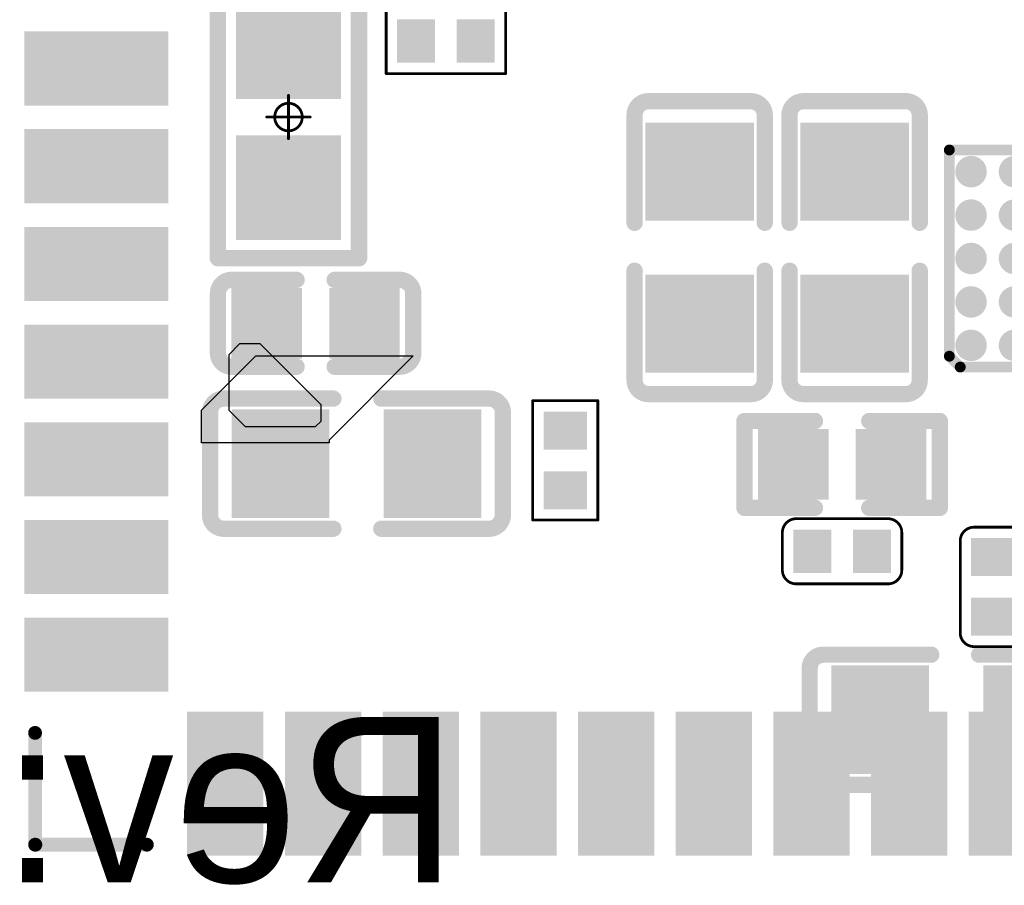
# Model space of a CAD drawing. Header units: millimetres. Extents: x -47 to 199, y -56 to 203.
# Tile 117 of 157: x 61 to 70, y 189 to 197. Entities that reach past the tile are written whole.
import ezdxf

# ---------------------------------------------------------------- set-up
doc = ezdxf.new("R2010")
doc.units = ezdxf.units.MM
doc.header["$LTSCALE"] = 1.21
doc.header["$MEASUREMENT"] = 0
doc.layers.get('0').update_dxf_attribs({"linetype": 'CONTINUOUS'})
for name, color, linetype in [('BottomLayer', 5, 'CONTINUOUS'), ('BottomOverlay', 54, 'CONTINUOUS'), ('BottomPaste', 16, 'CONTINUOUS'), ('BottomSolder', 6, 'CONTINUOUS'), ('Mechanical15', 56, 'CONTINUOUS'), ('MidLayer4', 156, 'CONTINUOUS'), ('TopLayer', 1, 'CONTINUOUS'), ('TopOverlay', 2, 'CONTINUOUS'), ('TopPaste', 8, 'CONTINUOUS'), ('TopSolder', 216, 'CONTINUOUS')]:
    doc.layers.add(name, color=color, linetype=linetype)
doc.styles.get("Standard").update_dxf_attribs({"font": 'txt', "width": 0.8})

# ---------------------------------------------------------------- blocks, each defined once
blk = doc.blocks.new('R0603_B_1')
at = {"layer": 'BottomLayer'}
for points in [[(-0.04059, -0.015), (-0.01059, -0.015), (-0.04059, 0.015), (-0.01059, 0.015)], [(0.01059, -0.015), (0.04059, -0.015), (0.01059, 0.015), (0.04059, 0.015)]]:
    blk.add_solid(points, dxfattribs=at)
at = {"layer": 'BottomOverlay', "const_width": 0.00598}
for points in [[(-0.05118, 0.02559), (-0.05118, -0.02559)], [(-0.05118, 0.02559), (0.05118, 0.02559)], [(0.05118, 0.02559), (0.05118, -0.02559)], [(-0.05118, -0.02559), (0.05118, -0.02559)]]:
    blk.add_lwpolyline(points, dxfattribs=at)
at = {"layer": 'BottomOverlay', "const_width": 0.00299}
for points in [[(-0.05268, 0.02559, 1), (-0.04968, 0.02559, 1)], [(-0.05268, 0.02559, 1), (-0.04968, 0.02559, 1)], [(0.04968, 0.02559, 1), (0.05268, 0.02559, 1)], [(0.04968, 0.02559, 1), (0.05268, 0.02559, 1)], [(-0.05268, -0.02559, 1), (-0.04968, -0.02559, 1)], [(-0.05268, -0.02559, 1), (-0.04968, -0.02559, 1)], [(0.04968, -0.02559, 1), (0.05268, -0.02559, 1)], [(0.04968, -0.02559, 1), (0.05268, -0.02559, 1)]]:
    blk.add_lwpolyline(points, format="xyb", close=True, dxfattribs=at)
at = {"layer": 'BottomPaste'}
for points in [[(-0.04059, -0.015), (-0.01059, -0.015), (-0.04059, 0.015), (-0.01059, 0.015)], [(0.01059, -0.015), (0.04059, -0.015), (0.01059, 0.015), (0.04059, 0.015)]]:
    blk.add_solid(points, dxfattribs=at)
at = {"layer": 'BottomSolder'}
for points in [[(-0.04459, -0.019), (-0.00659, -0.019), (-0.04459, 0.019), (-0.00659, 0.019)], [(0.00659, -0.019), (0.04459, -0.019), (0.00659, 0.019), (0.04459, 0.019)]]:
    blk.add_solid(points, dxfattribs=at)
at = {"layer": 'Mechanical15', "const_width": 0.001}
for points in [[(0, 0.00787), (0, -0.00788)], [(-0.00787, 0), (0.00788, 0)]]:
    blk.add_lwpolyline(points, dxfattribs=at)
at = {"layer": 'Mechanical15'}
for points, const_width in [([(-0.00025, 0.00787, 1), (0.00025, 0.00787, 1)], 0.0005), ([(0.005, 0, 1), (-0.005, 0, 1)], 0.001), ([(-0.00812, 0, 1), (-0.00762, 0, 1)], 0.0005), ([(-0.00525, 0, 1), (-0.00475, 0, 1)], 0.0005), ([(0.00475, 0, 1), (0.00525, 0, 1)], 0.0005), ([(0.00763, 0, 1), (0.00813, 0, 1)], 0.0005), ([(-0.00025, -0.00788, 1), (0.00025, -0.00788, 1)], 0.0005)]:
    blk.add_lwpolyline(points, format="xyb", close=True, dxfattribs=dict(at, const_width=const_width))
blk = doc.blocks.new('R0201_X_B_16')
at = {"layer": 'BottomLayer'}
for points in [[(-0.01575, 0.00591), (-0.01575, -0.00591), (-0.00591, 0.00591), (-0.00591, -0.00591)], [(0.00591, 0.00591), (0.00591, -0.00591), (0.01575, 0.00591), (0.01575, -0.00591)]]:
    blk.add_solid(points, dxfattribs=at)
at = {"layer": 'BottomOverlay', "const_width": 0.001}
for points in [[(-0.02165, 0.01181), (-0.02165, -0.01181)], [(-0.02165, 0.01181), (0.02165, 0.01181)], [(0.02165, 0.01181), (0.02165, -0.01181)], [(-0.02165, -0.01181), (0.02165, -0.01181)]]:
    blk.add_lwpolyline(points, dxfattribs=at)
at = {"layer": 'BottomOverlay', "const_width": 0.0005}
for points in [[(-0.0219, 0.01181, 1), (-0.0214, 0.01181, 1)], [(-0.0219, 0.01181, 1), (-0.0214, 0.01181, 1)], [(0.0214, 0.01181, 1), (0.0219, 0.01181, 1)], [(0.0214, 0.01181, 1), (0.0219, 0.01181, 1)], [(-0.0219, -0.01181, 1), (-0.0214, -0.01181, 1)], [(-0.0219, -0.01181, 1), (-0.0214, -0.01181, 1)], [(0.0214, -0.01181, 1), (0.0219, -0.01181, 1)], [(0.0214, -0.01181, 1), (0.0219, -0.01181, 1)]]:
    blk.add_lwpolyline(points, format="xyb", close=True, dxfattribs=at)
at = {"layer": 'BottomPaste'}
for points in [[(-0.01575, 0.00591), (-0.01575, -0.00591), (-0.00591, 0.00591), (-0.00591, -0.00591)], [(0.00591, 0.00591), (0.00591, -0.00591), (0.01575, 0.00591), (0.01575, -0.00591)]]:
    blk.add_solid(points, dxfattribs=at)
at = {"layer": 'BottomSolder'}
for points in [[(-0.01772, 0.00787), (-0.01772, -0.00787), (-0.00394, 0.00787), (-0.00394, -0.00787)], [(0.00394, 0.00787), (0.00394, -0.00787), (0.01772, 0.00787), (0.01772, -0.00787)]]:
    blk.add_solid(points, dxfattribs=at)
blk = doc.blocks.new('WCSP_20_B_74')
at = {"layer": 'BottomLayer', "const_width": 0.00472}
for points in [[(-0.02598, 0.0315, 1), (-0.02126, 0.0315, 1)], [(-0.01024, 0.0315, 1), (-0.00551, 0.0315, 1)], [(0.00551, 0.0315, 1), (0.01024, 0.0315, 1)], [(0.02126, 0.0315, 1), (0.02598, 0.0315, 1)], [(-0.02598, 0.01575, 1), (-0.02126, 0.01575, 1)], [(-0.01024, 0.01575, 1), (-0.00551, 0.01575, 1)], [(0.00551, 0.01575, 1), (0.01024, 0.01575, 1)], [(0.02126, 0.01575, 1), (0.02598, 0.01575, 1)], [(-0.02598, 0, 1), (-0.02126, 0, 1)], [(-0.01024, 0, 1), (-0.00551, 0, 1)], [(0.00551, 0, 1), (0.01024, 0, 1)], [(0.02126, 0, 1), (0.02598, 0, 1)], [(-0.02598, -0.01575, 1), (-0.02126, -0.01575, 1)], [(-0.01024, -0.01575, 1), (-0.00551, -0.01575, 1)], [(0.00551, -0.01575, 1), (0.01024, -0.01575, 1)], [(0.02126, -0.01575, 1), (0.02598, -0.01575, 1)], [(-0.02598, -0.0315, 1), (-0.02126, -0.0315, 1)], [(-0.01024, -0.0315, 1), (-0.00551, -0.0315, 1)], [(0.00551, -0.0315, 1), (0.01024, -0.0315, 1)], [(0.02126, -0.0315, 1), (0.02598, -0.0315, 1)]]:
    blk.add_lwpolyline(points, format="xyb", close=True, dxfattribs=at)
at = {"layer": 'BottomOverlay', "const_width": 0.00394}
for points in [[(-0.0315, 0.03937), (0.0315, 0.03937)], [(-0.0315, -0.03543), (-0.0315, 0.03937)], [(0.0315, -0.03937), (0.0315, 0.03937)], [(-0.0315, -0.03543), (-0.02756, -0.03937)], [(-0.02756, -0.03937), (0.0315, -0.03937)]]:
    blk.add_lwpolyline(points, dxfattribs=at)
at = {"layer": 'BottomOverlay', "const_width": 0.00197}
for points in [[(-0.03248, 0.03937, 1), (-0.03051, 0.03937, 1)], [(-0.03248, 0.03937, 1), (-0.03051, 0.03937, 1)], [(0.03051, 0.03937, 1), (0.03248, 0.03937, 1)], [(0.03051, 0.03937, 1), (0.03248, 0.03937, 1)], [(-0.03248, -0.03543, 1), (-0.03051, -0.03543, 1)], [(-0.03248, -0.03543, 1), (-0.03051, -0.03543, 1)], [(-0.02854, -0.03937, 1), (-0.02657, -0.03937, 1)], [(-0.02854, -0.03937, 1), (-0.02657, -0.03937, 1)], [(0.03051, -0.03937, 1), (0.03248, -0.03937, 1)], [(0.03051, -0.03937, 1), (0.03248, -0.03937, 1)]]:
    blk.add_lwpolyline(points, format="xyb", close=True, dxfattribs=at)
at = {"layer": 'BottomPaste', "const_width": 0.00472}
for points in [[(-0.02598, 0.0315, 1), (-0.02126, 0.0315, 1)], [(-0.01024, 0.0315, 1), (-0.00551, 0.0315, 1)], [(0.00551, 0.0315, 1), (0.01024, 0.0315, 1)], [(0.02126, 0.0315, 1), (0.02598, 0.0315, 1)], [(-0.02598, 0.01575, 1), (-0.02126, 0.01575, 1)], [(-0.01024, 0.01575, 1), (-0.00551, 0.01575, 1)], [(0.00551, 0.01575, 1), (0.01024, 0.01575, 1)], [(0.02126, 0.01575, 1), (0.02598, 0.01575, 1)], [(-0.02598, 0, 1), (-0.02126, 0, 1)], [(-0.01024, 0, 1), (-0.00551, 0, 1)], [(0.00551, 0, 1), (0.01024, 0, 1)], [(0.02126, 0, 1), (0.02598, 0, 1)], [(-0.02598, -0.01575, 1), (-0.02126, -0.01575, 1)], [(-0.01024, -0.01575, 1), (-0.00551, -0.01575, 1)], [(0.00551, -0.01575, 1), (0.01024, -0.01575, 1)], [(0.02126, -0.01575, 1), (0.02598, -0.01575, 1)], [(-0.02598, -0.0315, 1), (-0.02126, -0.0315, 1)], [(-0.01024, -0.0315, 1), (-0.00551, -0.0315, 1)], [(0.00551, -0.0315, 1), (0.01024, -0.0315, 1)], [(0.02126, -0.0315, 1), (0.02598, -0.0315, 1)]]:
    blk.add_lwpolyline(points, format="xyb", close=True, dxfattribs=at)
at = {"layer": 'BottomSolder', "const_width": 0.00571}
for points in [[(-0.02648, 0.0315, 1), (-0.02077, 0.0315, 1)], [(-0.01073, 0.0315, 1), (-0.00502, 0.0315, 1)], [(0.00502, 0.0315, 1), (0.01073, 0.0315, 1)], [(0.02077, 0.0315, 1), (0.02648, 0.0315, 1)], [(-0.02648, 0.01575, 1), (-0.02077, 0.01575, 1)], [(-0.01073, 0.01575, 1), (-0.00502, 0.01575, 1)], [(0.00502, 0.01575, 1), (0.01073, 0.01575, 1)], [(0.02077, 0.01575, 1), (0.02648, 0.01575, 1)], [(-0.02648, 0, 1), (-0.02077, 0, 1)], [(-0.01073, 0, 1), (-0.00502, 0, 1)], [(0.00502, 0, 1), (0.01073, 0, 1)], [(0.02077, 0, 1), (0.02648, 0, 1)], [(-0.02648, -0.01575, 1), (-0.02077, -0.01575, 1)], [(-0.01073, -0.01575, 1), (-0.00502, -0.01575, 1)], [(0.00502, -0.01575, 1), (0.01073, -0.01575, 1)], [(0.02077, -0.01575, 1), (0.02648, -0.01575, 1)], [(-0.02648, -0.0315, 1), (-0.02077, -0.0315, 1)], [(-0.01073, -0.0315, 1), (-0.00502, -0.0315, 1)], [(0.00502, -0.0315, 1), (0.01073, -0.0315, 1)], [(0.02077, -0.0315, 1), (0.02648, -0.0315, 1)]]:
    blk.add_lwpolyline(points, format="xyb", close=True, dxfattribs=at)
blk = doc.blocks.new('QFN44P_3_AP6203BM__88')
at = {"layer": 'TopLayer'}
for points in [[(-0.20177, 0.02598), (-0.20177, 0.04488), (-0.24606, 0.02598), (-0.24606, 0.04488)], [(-0.20177, -0.00945), (-0.20177, 0.00945), (-0.24606, -0.00945), (-0.24606, 0.00945)], [(-0.20177, -0.04488), (-0.20177, -0.02598), (-0.24606, -0.04488), (-0.24606, -0.02598)], [(-0.20177, -0.08031), (-0.20177, -0.06142), (-0.24606, -0.08031), (-0.24606, -0.06142)], [(-0.20177, -0.11575), (-0.20177, -0.09685), (-0.24606, -0.11575), (-0.24606, -0.09685)], [(-0.20177, -0.15118), (-0.20177, -0.13228), (-0.24606, -0.15118), (-0.24606, -0.13228)], [(-0.20177, -0.18661), (-0.20177, -0.16772), (-0.24606, -0.18661), (-0.24606, -0.16772)], [(-0.18701, -0.24606), (-0.16732, -0.24606), (-0.18701, -0.20177), (-0.16732, -0.20177)], [(-0.15157, -0.24606), (-0.13189, -0.24606), (-0.15157, -0.20177), (-0.13189, -0.20177)], [(-0.11614, -0.24606), (-0.09646, -0.24606), (-0.11614, -0.20177), (-0.09646, -0.20177)], [(-0.08071, -0.24606), (-0.06102, -0.24606), (-0.08071, -0.20177), (-0.06102, -0.20177)], [(-0.04528, -0.24606), (-0.02559, -0.24606), (-0.04528, -0.20177), (-0.02559, -0.20177)], [(-0.00984, -0.24606), (0.00984, -0.24606), (-0.00984, -0.20177), (0.00984, -0.20177)], [(0.02559, -0.24606), (0.04528, -0.24606), (0.02559, -0.20177), (0.04528, -0.20177)], [(0.06102, -0.24606), (0.08071, -0.24606), (0.06102, -0.20177), (0.08071, -0.20177)], [(0.09646, -0.24606), (0.11614, -0.24606), (0.09646, -0.20177), (0.11614, -0.20177)]]:
    blk.add_solid(points, dxfattribs=at)
at = {"layer": 'TopOverlay', "const_width": 0.005}
for points in [[(-0.24616, -0.24606), (-0.24616, -0.20551)], [(-0.24616, -0.24606), (-0.24606, -0.24606)], [(-0.24606, -0.24606), (-0.20561, -0.24606)], [(-0.24606, -0.24606), (-0.24606, -0.24606)]]:
    blk.add_lwpolyline(points, dxfattribs=at)
at = {"layer": 'TopOverlay', "const_width": 0.0025}
for points in [[(-0.24741, -0.20551, 1), (-0.24491, -0.20551, 1)], [(-0.24741, -0.24606, 1), (-0.24491, -0.24606, 1)], [(-0.24741, -0.24606, 1), (-0.24491, -0.24606, 1)], [(-0.24731, -0.24606, 1), (-0.24481, -0.24606, 1)], [(-0.24731, -0.24606, 1), (-0.24481, -0.24606, 1)], [(-0.24731, -0.24606, 1), (-0.24481, -0.24606, 1)], [(-0.24731, -0.24606, 1), (-0.24481, -0.24606, 1)], [(-0.20686, -0.24606, 1), (-0.20436, -0.24606, 1)]]:
    blk.add_lwpolyline(points, format="xyb", close=True, dxfattribs=at)
at = {"layer": 'TopPaste'}
for points in [[(-0.20177, 0.02598), (-0.20177, 0.04488), (-0.24606, 0.02598), (-0.24606, 0.04488)], [(-0.20177, -0.00945), (-0.20177, 0.00945), (-0.24606, -0.00945), (-0.24606, 0.00945)], [(-0.20177, -0.04488), (-0.20177, -0.02598), (-0.24606, -0.04488), (-0.24606, -0.02598)], [(-0.20177, -0.08031), (-0.20177, -0.06142), (-0.24606, -0.08031), (-0.24606, -0.06142)], [(-0.20177, -0.11575), (-0.20177, -0.09685), (-0.24606, -0.11575), (-0.24606, -0.09685)], [(-0.20177, -0.15118), (-0.20177, -0.13228), (-0.24606, -0.15118), (-0.24606, -0.13228)], [(-0.20177, -0.18661), (-0.20177, -0.16772), (-0.24606, -0.18661), (-0.24606, -0.16772)], [(-0.18701, -0.24606), (-0.16732, -0.24606), (-0.18701, -0.20177), (-0.16732, -0.20177)], [(-0.15157, -0.24606), (-0.13189, -0.24606), (-0.15157, -0.20177), (-0.13189, -0.20177)], [(-0.11614, -0.24606), (-0.09646, -0.24606), (-0.11614, -0.20177), (-0.09646, -0.20177)], [(-0.08071, -0.24606), (-0.06102, -0.24606), (-0.08071, -0.20177), (-0.06102, -0.20177)], [(-0.04528, -0.24606), (-0.02559, -0.24606), (-0.04528, -0.20177), (-0.02559, -0.20177)], [(-0.00984, -0.24606), (0.00984, -0.24606), (-0.00984, -0.20177), (0.00984, -0.20177)], [(0.02559, -0.24606), (0.04528, -0.24606), (0.02559, -0.20177), (0.04528, -0.20177)], [(0.06102, -0.24606), (0.08071, -0.24606), (0.06102, -0.20177), (0.08071, -0.20177)], [(0.09646, -0.24606), (0.11614, -0.24606), (0.09646, -0.20177), (0.11614, -0.20177)]]:
    blk.add_solid(points, dxfattribs=at)
at = {"layer": 'TopSolder'}
for points in [[(-0.19777, 0.02198), (-0.19777, 0.04888), (-0.25006, 0.02198), (-0.25006, 0.04888)], [(-0.19777, -0.01345), (-0.19777, 0.01345), (-0.25006, -0.01345), (-0.25006, 0.01345)], [(-0.19777, -0.04888), (-0.19777, -0.02198), (-0.25006, -0.04888), (-0.25006, -0.02198)], [(-0.19777, -0.08431), (-0.19777, -0.05742), (-0.25006, -0.08431), (-0.25006, -0.05742)], [(-0.19777, -0.11975), (-0.19777, -0.09285), (-0.25006, -0.11975), (-0.25006, -0.09285)], [(-0.19777, -0.15518), (-0.19777, -0.12828), (-0.25006, -0.15518), (-0.25006, -0.12828)], [(-0.19777, -0.19061), (-0.19777, -0.16372), (-0.25006, -0.19061), (-0.25006, -0.16372)], [(-0.19101, -0.25006), (-0.16332, -0.25006), (-0.19101, -0.19777), (-0.16332, -0.19777)], [(-0.15557, -0.25006), (-0.12789, -0.25006), (-0.15557, -0.19777), (-0.12789, -0.19777)], [(-0.12014, -0.25006), (-0.09246, -0.25006), (-0.12014, -0.19777), (-0.09246, -0.19777)], [(-0.08471, -0.25006), (-0.05702, -0.25006), (-0.08471, -0.19777), (-0.05702, -0.19777)], [(-0.04928, -0.25006), (-0.02159, -0.25006), (-0.04928, -0.19777), (-0.02159, -0.19777)], [(-0.01384, -0.25006), (0.01384, -0.25006), (-0.01384, -0.19777), (0.01384, -0.19777)], [(0.02159, -0.25006), (0.04928, -0.25006), (0.02159, -0.19777), (0.04928, -0.19777)], [(0.05702, -0.25006), (0.08471, -0.25006), (0.05702, -0.19777), (0.08471, -0.19777)], [(0.09246, -0.25006), (0.12014, -0.25006), (0.09246, -0.19777), (0.12014, -0.19777)]]:
    blk.add_solid(points, dxfattribs=at)
blk = doc.blocks.new('R0402_B_138')
at = {"layer": 'BottomLayer'}
for points in [[(-0.02855, -0.01083), (-0.00689, -0.01083), (-0.02855, 0.01083), (-0.00689, 0.01083)], [(0.00689, -0.01083), (0.02855, -0.01083), (0.00689, 0.01083), (0.02855, 0.01083)]]:
    blk.add_solid(points, dxfattribs=at)
at = {"layer": 'BottomOverlay', "const_width": 0.00591}
for points in [[(-0.03543, 0.01575), (-0.00984, 0.01575)], [(-0.03543, -0.01575), (-0.03543, 0.01575)], [(0.00984, 0.01575), (0.03543, 0.01575)], [(0.03543, -0.01575), (0.03543, 0.01575)], [(-0.03543, -0.01575), (-0.00984, -0.01575)], [(0.00984, -0.01575), (0.03543, -0.01575)]]:
    blk.add_lwpolyline(points, dxfattribs=at)
at = {"layer": 'BottomOverlay', "const_width": 0.00296}
for points in [[(-0.03691, 0.01575, 1), (-0.03395, 0.01575, 1)], [(-0.03691, 0.01575, 1), (-0.03395, 0.01575, 1)], [(-0.01132, 0.01575, 1), (-0.00836, 0.01575, 1)], [(0.00836, 0.01575, 1), (0.01132, 0.01575, 1)], [(0.03395, 0.01575, 1), (0.03691, 0.01575, 1)], [(0.03395, 0.01575, 1), (0.03691, 0.01575, 1)], [(-0.03691, -0.01575, 1), (-0.03395, -0.01575, 1)], [(-0.03691, -0.01575, 1), (-0.03395, -0.01575, 1)], [(-0.01132, -0.01575, 1), (-0.00836, -0.01575, 1)], [(0.00836, -0.01575, 1), (0.01132, -0.01575, 1)], [(0.03395, -0.01575, 1), (0.03691, -0.01575, 1)], [(0.03395, -0.01575, 1), (0.03691, -0.01575, 1)]]:
    blk.add_lwpolyline(points, format="xyb", close=True, dxfattribs=at)
at = {"layer": 'BottomPaste'}
for points in [[(-0.02855, -0.01083), (-0.00689, -0.01083), (-0.02855, 0.01083), (-0.00689, 0.01083)], [(0.00689, -0.01083), (0.02855, -0.01083), (0.00689, 0.01083), (0.02855, 0.01083)]]:
    blk.add_solid(points, dxfattribs=at)
at = {"layer": 'BottomSolder'}
for points in [[(-0.03052, -0.0128), (-0.00493, -0.0128), (-0.03052, 0.0128), (-0.00493, 0.0128)], [(0.00493, -0.0128), (0.03052, -0.0128), (0.00493, 0.0128), (0.03052, 0.0128)]]:
    blk.add_solid(points, dxfattribs=at)
blk = doc.blocks.new('C0402_B_198')
at = {"layer": 'BottomLayer'}
for points in [[(-0.02855, -0.01083), (-0.00689, -0.01083), (-0.02855, 0.01083), (-0.00689, 0.01083)], [(0.00689, -0.01083), (0.02855, -0.01083), (0.00689, 0.01083), (0.02855, 0.01083)]]:
    blk.add_solid(points, dxfattribs=at)
at = {"layer": 'BottomOverlay', "const_width": 0.00591}
for points in [[(-0.03543, 0.01076, -0.414214), (-0.03043, 0.01576)], [(0.03043, 0.01576, -0.414214), (0.03543, 0.01076)], [(-0.03043, -0.01575, -0.414214), (-0.03543, -0.01075)], [(0.03543, -0.01075, -0.414214), (0.03043, -0.01575)]]:
    blk.add_lwpolyline(points, format="xyb", dxfattribs=at)
for points in [[(-0.03043, 0.01576), (-0.0069, 0.01576)], [(0.0069, 0.01576), (0.03043, 0.01576)], [(-0.03543, -0.01075), (-0.03543, 0.01076)], [(0.03543, -0.01075), (0.03543, 0.01076)], [(-0.03043, -0.01575), (-0.0069, -0.01575)], [(0.0069, -0.01575), (0.03043, -0.01575)]]:
    blk.add_lwpolyline(points, dxfattribs=at)
at = {"layer": 'BottomOverlay', "const_width": 0.00296}
for points in [[(-0.03191, 0.01576, 1), (-0.02895, 0.01576, 1)], [(-0.03191, 0.01576, 1), (-0.02895, 0.01576, 1)], [(-0.00838, 0.01576, 1), (-0.00542, 0.01576, 1)], [(0.00542, 0.01576, 1), (0.00838, 0.01576, 1)], [(0.02895, 0.01576, 1), (0.03191, 0.01576, 1)], [(0.02895, 0.01576, 1), (0.03191, 0.01576, 1)], [(-0.03691, 0.01076, 1), (-0.03395, 0.01076, 1)], [(-0.03691, 0.01076, 1), (-0.03395, 0.01076, 1)], [(0.03395, 0.01076, 1), (0.03691, 0.01076, 1)], [(0.03395, 0.01076, 1), (0.03691, 0.01076, 1)], [(-0.03691, -0.01075, 1), (-0.03395, -0.01075, 1)], [(-0.03691, -0.01075, 1), (-0.03395, -0.01075, 1)], [(0.03395, -0.01075, 1), (0.03691, -0.01075, 1)], [(0.03395, -0.01075, 1), (0.03691, -0.01075, 1)], [(-0.03191, -0.01575, 1), (-0.02895, -0.01575, 1)], [(-0.03191, -0.01575, 1), (-0.02895, -0.01575, 1)], [(-0.00838, -0.01575, 1), (-0.00542, -0.01575, 1)], [(0.00542, -0.01575, 1), (0.00838, -0.01575, 1)], [(0.02895, -0.01575, 1), (0.03191, -0.01575, 1)], [(0.02895, -0.01575, 1), (0.03191, -0.01575, 1)]]:
    blk.add_lwpolyline(points, format="xyb", close=True, dxfattribs=at)
at = {"layer": 'BottomPaste'}
for points in [[(-0.02855, -0.01083), (-0.00689, -0.01083), (-0.02855, 0.01083), (-0.00689, 0.01083)], [(0.00689, -0.01083), (0.02855, -0.01083), (0.00689, 0.01083), (0.02855, 0.01083)]]:
    blk.add_solid(points, dxfattribs=at)
at = {"layer": 'BottomSolder'}
for points in [[(-0.03052, -0.0128), (-0.00493, -0.0128), (-0.03052, 0.0128), (-0.00493, 0.0128)], [(0.00493, -0.0128), (0.03052, -0.0128), (0.00493, 0.0128), (0.03052, 0.0128)]]:
    blk.add_solid(points, dxfattribs=at)
blk = doc.blocks.new('C0603_B_200')
at = {"layer": 'BottomLayer'}
for points in [[(-0.04331, 0.01772), (-0.04331, -0.01772), (-0.01181, 0.01772), (-0.01181, -0.01772)], [(0.01181, 0.01772), (0.01181, -0.01772), (0.04331, 0.01772), (0.04331, -0.01772)]]:
    blk.add_solid(points, dxfattribs=at)
at = {"layer": 'BottomOverlay', "const_width": 0.00591}
for points in [[(-0.0531, 0.0186, -0.414214), (-0.0481, 0.0236)], [(0.0481, 0.0236, -0.414214), (0.0531, 0.0186)], [(-0.0481, -0.0236, -0.414214), (-0.0531, -0.0186)], [(0.0531, -0.0186, -0.414214), (0.0481, -0.0236)]]:
    blk.add_lwpolyline(points, format="xyb", dxfattribs=at)
for points in [[(-0.0481, 0.0236), (-0.00836, 0.0236)], [(0.00902, 0.0236), (0.0481, 0.0236)], [(-0.0531, -0.0186), (-0.0531, 0.0186)], [(0.0531, -0.0186), (0.0531, 0.0186)], [(-0.0481, -0.0236), (-0.00836, -0.0236)], [(0.00902, -0.0236), (0.0481, -0.0236)]]:
    blk.add_lwpolyline(points, dxfattribs=at)
at = {"layer": 'BottomOverlay', "const_width": 0.00296}
for points in [[(-0.04958, 0.0236, 1), (-0.04662, 0.0236, 1)], [(-0.04958, 0.0236, 1), (-0.04662, 0.0236, 1)], [(-0.00984, 0.0236, 1), (-0.00688, 0.0236, 1)], [(0.00754, 0.0236, 1), (0.0105, 0.0236, 1)], [(0.04662, 0.0236, 1), (0.04958, 0.0236, 1)], [(0.04662, 0.0236, 1), (0.04958, 0.0236, 1)], [(-0.05458, 0.0186, 1), (-0.05162, 0.0186, 1)], [(-0.05458, 0.0186, 1), (-0.05162, 0.0186, 1)], [(0.05162, 0.0186, 1), (0.05458, 0.0186, 1)], [(0.05162, 0.0186, 1), (0.05458, 0.0186, 1)], [(-0.05458, -0.0186, 1), (-0.05162, -0.0186, 1)], [(-0.05458, -0.0186, 1), (-0.05162, -0.0186, 1)], [(0.05162, -0.0186, 1), (0.05458, -0.0186, 1)], [(0.05162, -0.0186, 1), (0.05458, -0.0186, 1)], [(-0.04958, -0.0236, 1), (-0.04662, -0.0236, 1)], [(-0.04958, -0.0236, 1), (-0.04662, -0.0236, 1)], [(-0.00984, -0.0236, 1), (-0.00688, -0.0236, 1)], [(0.00754, -0.0236, 1), (0.0105, -0.0236, 1)], [(0.04662, -0.0236, 1), (0.04958, -0.0236, 1)], [(0.04662, -0.0236, 1), (0.04958, -0.0236, 1)]]:
    blk.add_lwpolyline(points, format="xyb", close=True, dxfattribs=at)
at = {"layer": 'BottomPaste'}
for points in [[(-0.04331, 0.01772), (-0.04331, -0.01772), (-0.01181, 0.01772), (-0.01181, -0.01772)], [(0.01181, 0.01772), (0.01181, -0.01772), (0.04331, 0.01772), (0.04331, -0.01772)]]:
    blk.add_solid(points, dxfattribs=at)
at = {"layer": 'BottomSolder'}
for points in [[(-0.04528, 0.01969), (-0.04528, -0.01969), (-0.00984, 0.01969), (-0.00984, -0.01969)], [(0.00984, 0.01969), (0.00984, -0.01969), (0.04528, 0.01969), (0.04528, -0.01969)]]:
    blk.add_solid(points, dxfattribs=at)
blk = doc.blocks.new('C0201_B_234')
at = {"layer": 'BottomLayer'}
for points in [[(-0.01575, 0.00591), (-0.01575, -0.00591), (-0.00591, 0.00591), (-0.00591, -0.00591)], [(0.00591, 0.00591), (0.00591, -0.00591), (0.01575, 0.00591), (0.01575, -0.00591)]]:
    blk.add_solid(points, dxfattribs=at)
at = {"layer": 'BottomOverlay', "const_width": 0.001}
for points in [[(-0.02165, 0.00682, -0.414214), (-0.01665, 0.01182)], [(0.01666, 0.01182, -0.414214), (0.02166, 0.00682)], [(-0.01665, -0.01181, -0.414214), (-0.02165, -0.00681)], [(0.02166, -0.00681, -0.414214), (0.01666, -0.01181)]]:
    blk.add_lwpolyline(points, format="xyb", dxfattribs=at)
for points in [[(0.01666, 0.01182), (-0.01665, 0.01182)], [(-0.02165, 0.00682), (-0.02165, -0.00681)], [(0.02166, 0.00682), (0.02166, -0.00681)], [(0.01666, -0.01181), (-0.01665, -0.01181)]]:
    blk.add_lwpolyline(points, dxfattribs=at)
at = {"layer": 'BottomOverlay', "const_width": 0.0005}
for points in [[(-0.0169, 0.01182, 1), (-0.0164, 0.01182, 1)], [(-0.0169, 0.01182, 1), (-0.0164, 0.01182, 1)], [(0.01641, 0.01182, 1), (0.01691, 0.01182, 1)], [(0.01641, 0.01182, 1), (0.01691, 0.01182, 1)], [(-0.0219, 0.00682, 1), (-0.0214, 0.00682, 1)], [(-0.0219, 0.00682, 1), (-0.0214, 0.00682, 1)], [(0.02141, 0.00682, 1), (0.02191, 0.00682, 1)], [(0.02141, 0.00682, 1), (0.02191, 0.00682, 1)], [(-0.0219, -0.00681, 1), (-0.0214, -0.00681, 1)], [(-0.0219, -0.00681, 1), (-0.0214, -0.00681, 1)], [(0.02141, -0.00681, 1), (0.02191, -0.00681, 1)], [(0.02141, -0.00681, 1), (0.02191, -0.00681, 1)], [(-0.0169, -0.01181, 1), (-0.0164, -0.01181, 1)], [(-0.0169, -0.01181, 1), (-0.0164, -0.01181, 1)], [(0.01641, -0.01181, 1), (0.01691, -0.01181, 1)], [(0.01641, -0.01181, 1), (0.01691, -0.01181, 1)]]:
    blk.add_lwpolyline(points, format="xyb", close=True, dxfattribs=at)
at = {"layer": 'BottomPaste'}
for points in [[(-0.01575, 0.00591), (-0.01575, -0.00591), (-0.00591, 0.00591), (-0.00591, -0.00591)], [(0.00591, 0.00591), (0.00591, -0.00591), (0.01575, 0.00591), (0.01575, -0.00591)]]:
    blk.add_solid(points, dxfattribs=at)
at = {"layer": 'BottomSolder'}
for points in [[(-0.01772, 0.00787), (-0.01772, -0.00787), (-0.00394, 0.00787), (-0.00394, -0.00787)], [(0.00394, 0.00787), (0.00394, -0.00787), (0.01772, 0.00787), (0.01772, -0.00787)]]:
    blk.add_solid(points, dxfattribs=at)
blk = doc.blocks.new('C0201_B_238')
at = {"layer": 'BottomLayer'}
for points in [[(-0.01575, 0.00591), (-0.01575, -0.00591), (-0.00591, 0.00591), (-0.00591, -0.00591)], [(0.00591, 0.00591), (0.00591, -0.00591), (0.01575, 0.00591), (0.01575, -0.00591)]]:
    blk.add_solid(points, dxfattribs=at)
at = {"layer": 'BottomOverlay', "const_width": 0.001}
for points in [[(-0.02165, 0.00682, -0.414214), (-0.01665, 0.01182)], [(0.01666, 0.01182, -0.414214), (0.02166, 0.00682)], [(-0.01665, -0.01181, -0.414214), (-0.02165, -0.00681)], [(0.02166, -0.00681, -0.414214), (0.01666, -0.01181)]]:
    blk.add_lwpolyline(points, format="xyb", dxfattribs=at)
for points in [[(-0.01665, 0.01182), (0.01666, 0.01182)], [(-0.02165, 0.00682), (-0.02165, -0.00681)], [(0.02166, 0.00682), (0.02166, -0.00681)], [(-0.01665, -0.01181), (0.01666, -0.01181)]]:
    blk.add_lwpolyline(points, dxfattribs=at)
at = {"layer": 'BottomOverlay', "const_width": 0.0005}
for points in [[(-0.0169, 0.01182, 1), (-0.0164, 0.01182, 1)], [(-0.0169, 0.01182, 1), (-0.0164, 0.01182, 1)], [(0.01641, 0.01182, 1), (0.01691, 0.01182, 1)], [(0.01641, 0.01182, 1), (0.01691, 0.01182, 1)], [(-0.0219, 0.00682, 1), (-0.0214, 0.00682, 1)], [(-0.0219, 0.00682, 1), (-0.0214, 0.00682, 1)], [(0.02141, 0.00682, 1), (0.02191, 0.00682, 1)], [(0.02141, 0.00682, 1), (0.02191, 0.00682, 1)], [(-0.0219, -0.00681, 1), (-0.0214, -0.00681, 1)], [(-0.0219, -0.00681, 1), (-0.0214, -0.00681, 1)], [(0.02141, -0.00681, 1), (0.02191, -0.00681, 1)], [(0.02141, -0.00681, 1), (0.02191, -0.00681, 1)], [(-0.0169, -0.01181, 1), (-0.0164, -0.01181, 1)], [(-0.0169, -0.01181, 1), (-0.0164, -0.01181, 1)], [(0.01641, -0.01181, 1), (0.01691, -0.01181, 1)], [(0.01641, -0.01181, 1), (0.01691, -0.01181, 1)]]:
    blk.add_lwpolyline(points, format="xyb", close=True, dxfattribs=at)
at = {"layer": 'BottomPaste'}
for points in [[(-0.01575, 0.00591), (-0.01575, -0.00591), (-0.00591, 0.00591), (-0.00591, -0.00591)], [(0.00591, 0.00591), (0.00591, -0.00591), (0.01575, 0.00591), (0.01575, -0.00591)]]:
    blk.add_solid(points, dxfattribs=at)
at = {"layer": 'BottomSolder'}
for points in [[(-0.01772, 0.00787), (-0.01772, -0.00787), (-0.00394, 0.00787), (-0.00394, -0.00787)], [(0.00394, 0.00787), (0.00394, -0.00787), (0.01772, 0.00787), (0.01772, -0.00787)]]:
    blk.add_solid(points, dxfattribs=at)
blk = doc.blocks.new('C0603_B_239')
at = {"layer": 'BottomLayer'}
for points in [[(-0.04331, 0.01772), (-0.04331, -0.01772), (-0.01181, 0.01772), (-0.01181, -0.01772)], [(0.01181, 0.01772), (0.01181, -0.01772), (0.04331, 0.01772), (0.04331, -0.01772)]]:
    blk.add_solid(points, dxfattribs=at)
at = {"layer": 'BottomOverlay', "const_width": 0.00591}
for points in [[(-0.0531, 0.0186, -0.414214), (-0.0481, 0.0236)], [(0.0481, 0.0236, -0.414214), (0.0531, 0.0186)], [(-0.0481, -0.0236, -0.414214), (-0.0531, -0.0186)], [(0.0531, -0.0186, -0.414214), (0.0481, -0.0236)]]:
    blk.add_lwpolyline(points, format="xyb", dxfattribs=at)
for points in [[(-0.00836, 0.0236), (-0.0481, 0.0236)], [(0.0481, 0.0236), (0.00902, 0.0236)], [(-0.0531, -0.0186), (-0.0531, 0.0186)], [(0.0531, -0.0186), (0.0531, 0.0186)], [(-0.00836, -0.0236), (-0.0481, -0.0236)], [(0.0481, -0.0236), (0.00902, -0.0236)]]:
    blk.add_lwpolyline(points, dxfattribs=at)
at = {"layer": 'BottomOverlay', "const_width": 0.00296}
for points in [[(-0.04958, 0.0236, 1), (-0.04662, 0.0236, 1)], [(-0.04958, 0.0236, 1), (-0.04662, 0.0236, 1)], [(-0.00984, 0.0236, 1), (-0.00688, 0.0236, 1)], [(0.00754, 0.0236, 1), (0.0105, 0.0236, 1)], [(0.04662, 0.0236, 1), (0.04958, 0.0236, 1)], [(0.04662, 0.0236, 1), (0.04958, 0.0236, 1)], [(-0.05458, 0.0186, 1), (-0.05162, 0.0186, 1)], [(-0.05458, 0.0186, 1), (-0.05162, 0.0186, 1)], [(0.05162, 0.0186, 1), (0.05458, 0.0186, 1)], [(0.05162, 0.0186, 1), (0.05458, 0.0186, 1)], [(-0.05458, -0.0186, 1), (-0.05162, -0.0186, 1)], [(-0.05458, -0.0186, 1), (-0.05162, -0.0186, 1)], [(0.05162, -0.0186, 1), (0.05458, -0.0186, 1)], [(0.05162, -0.0186, 1), (0.05458, -0.0186, 1)], [(-0.04958, -0.0236, 1), (-0.04662, -0.0236, 1)], [(-0.04958, -0.0236, 1), (-0.04662, -0.0236, 1)], [(-0.00984, -0.0236, 1), (-0.00688, -0.0236, 1)], [(0.00754, -0.0236, 1), (0.0105, -0.0236, 1)], [(0.04662, -0.0236, 1), (0.04958, -0.0236, 1)], [(0.04662, -0.0236, 1), (0.04958, -0.0236, 1)]]:
    blk.add_lwpolyline(points, format="xyb", close=True, dxfattribs=at)
at = {"layer": 'BottomPaste'}
for points in [[(-0.04331, 0.01772), (-0.04331, -0.01772), (-0.01181, 0.01772), (-0.01181, -0.01772)], [(0.01181, 0.01772), (0.01181, -0.01772), (0.04331, 0.01772), (0.04331, -0.01772)]]:
    blk.add_solid(points, dxfattribs=at)
at = {"layer": 'BottomSolder'}
for points in [[(-0.04528, 0.01969), (-0.04528, -0.01969), (-0.00984, 0.01969), (-0.00984, -0.01969)], [(0.00984, 0.01969), (0.00984, -0.01969), (0.04528, 0.01969), (0.04528, -0.01969)]]:
    blk.add_solid(points, dxfattribs=at)
blk = doc.blocks.new('C0603_B_240')
at = {"layer": 'BottomLayer'}
for points in [[(-0.04331, 0.01772), (-0.04331, -0.01772), (-0.01181, 0.01772), (-0.01181, -0.01772)], [(0.01181, 0.01772), (0.01181, -0.01772), (0.04331, 0.01772), (0.04331, -0.01772)]]:
    blk.add_solid(points, dxfattribs=at)
at = {"layer": 'BottomOverlay', "const_width": 0.00591}
for points in [[(-0.0531, 0.0186, -0.414214), (-0.0481, 0.0236)], [(0.0481, 0.0236, -0.414214), (0.0531, 0.0186)], [(-0.0481, -0.0236, -0.414214), (-0.0531, -0.0186)], [(0.0531, -0.0186, -0.414214), (0.0481, -0.0236)]]:
    blk.add_lwpolyline(points, format="xyb", dxfattribs=at)
for points in [[(-0.00836, 0.0236), (-0.0481, 0.0236)], [(0.0481, 0.0236), (0.00902, 0.0236)], [(-0.0531, -0.0186), (-0.0531, 0.0186)], [(0.0531, -0.0186), (0.0531, 0.0186)], [(-0.00836, -0.0236), (-0.0481, -0.0236)], [(0.0481, -0.0236), (0.00902, -0.0236)]]:
    blk.add_lwpolyline(points, dxfattribs=at)
at = {"layer": 'BottomOverlay', "const_width": 0.00296}
for points in [[(-0.04958, 0.0236, 1), (-0.04662, 0.0236, 1)], [(-0.04958, 0.0236, 1), (-0.04662, 0.0236, 1)], [(-0.00984, 0.0236, 1), (-0.00688, 0.0236, 1)], [(0.00754, 0.0236, 1), (0.0105, 0.0236, 1)], [(0.04662, 0.0236, 1), (0.04958, 0.0236, 1)], [(0.04662, 0.0236, 1), (0.04958, 0.0236, 1)], [(-0.05458, 0.0186, 1), (-0.05162, 0.0186, 1)], [(-0.05458, 0.0186, 1), (-0.05162, 0.0186, 1)], [(0.05162, 0.0186, 1), (0.05458, 0.0186, 1)], [(0.05162, 0.0186, 1), (0.05458, 0.0186, 1)], [(-0.05458, -0.0186, 1), (-0.05162, -0.0186, 1)], [(-0.05458, -0.0186, 1), (-0.05162, -0.0186, 1)], [(0.05162, -0.0186, 1), (0.05458, -0.0186, 1)], [(0.05162, -0.0186, 1), (0.05458, -0.0186, 1)], [(-0.04958, -0.0236, 1), (-0.04662, -0.0236, 1)], [(-0.04958, -0.0236, 1), (-0.04662, -0.0236, 1)], [(-0.00984, -0.0236, 1), (-0.00688, -0.0236, 1)], [(0.00754, -0.0236, 1), (0.0105, -0.0236, 1)], [(0.04662, -0.0236, 1), (0.04958, -0.0236, 1)], [(0.04662, -0.0236, 1), (0.04958, -0.0236, 1)]]:
    blk.add_lwpolyline(points, format="xyb", close=True, dxfattribs=at)
at = {"layer": 'BottomPaste'}
for points in [[(-0.04331, 0.01772), (-0.04331, -0.01772), (-0.01181, 0.01772), (-0.01181, -0.01772)], [(0.01181, 0.01772), (0.01181, -0.01772), (0.04331, 0.01772), (0.04331, -0.01772)]]:
    blk.add_solid(points, dxfattribs=at)
at = {"layer": 'BottomSolder'}
for points in [[(-0.04528, 0.01969), (-0.04528, -0.01969), (-0.00984, 0.01969), (-0.00984, -0.01969)], [(0.00984, 0.01969), (0.00984, -0.01969), (0.04528, 0.01969), (0.04528, -0.01969)]]:
    blk.add_solid(points, dxfattribs=at)
blk = doc.blocks.new('C0603_B_396')
at = {"layer": 'BottomLayer'}
for points in [[(-0.04331, 0.01772), (-0.04331, -0.01772), (-0.01181, 0.01772), (-0.01181, -0.01772)], [(0.01181, 0.01772), (0.01181, -0.01772), (0.04331, 0.01772), (0.04331, -0.01772)]]:
    blk.add_solid(points, dxfattribs=at)
at = {"layer": 'BottomOverlay', "const_width": 0.00591}
for points in [[(-0.0531, 0.0186, -0.414214), (-0.0481, 0.0236)], [(0.0481, 0.0236, -0.414214), (0.0531, 0.0186)], [(-0.0481, -0.0236, -0.414214), (-0.0531, -0.0186)], [(0.0531, -0.0186, -0.414214), (0.0481, -0.0236)]]:
    blk.add_lwpolyline(points, format="xyb", dxfattribs=at)
for points in [[(-0.00836, 0.0236), (-0.0481, 0.0236)], [(0.0481, 0.0236), (0.00902, 0.0236)], [(-0.0531, 0.0186), (-0.0531, -0.0186)], [(0.0531, 0.0186), (0.0531, -0.0186)], [(-0.00836, -0.0236), (-0.0481, -0.0236)], [(0.0481, -0.0236), (0.00902, -0.0236)]]:
    blk.add_lwpolyline(points, dxfattribs=at)
at = {"layer": 'BottomOverlay', "const_width": 0.00296}
for points in [[(-0.04958, 0.0236, 1), (-0.04662, 0.0236, 1)], [(-0.04958, 0.0236, 1), (-0.04662, 0.0236, 1)], [(-0.00984, 0.0236, 1), (-0.00688, 0.0236, 1)], [(0.00754, 0.0236, 1), (0.0105, 0.0236, 1)], [(0.04662, 0.0236, 1), (0.04958, 0.0236, 1)], [(0.04662, 0.0236, 1), (0.04958, 0.0236, 1)], [(-0.05458, 0.0186, 1), (-0.05162, 0.0186, 1)], [(-0.05458, 0.0186, 1), (-0.05162, 0.0186, 1)], [(0.05162, 0.0186, 1), (0.05458, 0.0186, 1)], [(0.05162, 0.0186, 1), (0.05458, 0.0186, 1)], [(-0.05458, -0.0186, 1), (-0.05162, -0.0186, 1)], [(-0.05458, -0.0186, 1), (-0.05162, -0.0186, 1)], [(0.05162, -0.0186, 1), (0.05458, -0.0186, 1)], [(0.05162, -0.0186, 1), (0.05458, -0.0186, 1)], [(-0.04958, -0.0236, 1), (-0.04662, -0.0236, 1)], [(-0.04958, -0.0236, 1), (-0.04662, -0.0236, 1)], [(-0.00984, -0.0236, 1), (-0.00688, -0.0236, 1)], [(0.00754, -0.0236, 1), (0.0105, -0.0236, 1)], [(0.04662, -0.0236, 1), (0.04958, -0.0236, 1)], [(0.04662, -0.0236, 1), (0.04958, -0.0236, 1)]]:
    blk.add_lwpolyline(points, format="xyb", close=True, dxfattribs=at)
at = {"layer": 'BottomPaste'}
for points in [[(-0.04331, 0.01772), (-0.04331, -0.01772), (-0.01181, 0.01772), (-0.01181, -0.01772)], [(0.01181, 0.01772), (0.01181, -0.01772), (0.04331, 0.01772), (0.04331, -0.01772)]]:
    blk.add_solid(points, dxfattribs=at)
at = {"layer": 'BottomSolder'}
for points in [[(-0.04528, 0.01969), (-0.04528, -0.01969), (-0.00984, 0.01969), (-0.00984, -0.01969)], [(0.00984, 0.01969), (0.00984, -0.01969), (0.04528, 0.01969), (0.04528, -0.01969)]]:
    blk.add_solid(points, dxfattribs=at)
blk = doc.blocks.new('R0201_X_B_412')
at = {"layer": 'BottomLayer'}
for points in [[(-0.01575, 0.00591), (-0.01575, -0.00591), (-0.00591, 0.00591), (-0.00591, -0.00591)], [(0.00591, 0.00591), (0.00591, -0.00591), (0.01575, 0.00591), (0.01575, -0.00591)]]:
    blk.add_solid(points, dxfattribs=at)
at = {"layer": 'BottomOverlay', "const_width": 0.001}
for points in [[(0.02165, 0.01181), (-0.02165, 0.01181)], [(-0.02165, 0.01181), (-0.02165, -0.01181)], [(0.02165, 0.01181), (0.02165, -0.01181)], [(0.02165, -0.01181), (-0.02165, -0.01181)]]:
    blk.add_lwpolyline(points, dxfattribs=at)
at = {"layer": 'BottomOverlay', "const_width": 0.0005}
for points in [[(-0.0219, 0.01181, 1), (-0.0214, 0.01181, 1)], [(-0.0219, 0.01181, 1), (-0.0214, 0.01181, 1)], [(0.0214, 0.01181, 1), (0.0219, 0.01181, 1)], [(0.0214, 0.01181, 1), (0.0219, 0.01181, 1)], [(-0.0219, -0.01181, 1), (-0.0214, -0.01181, 1)], [(-0.0219, -0.01181, 1), (-0.0214, -0.01181, 1)], [(0.0214, -0.01181, 1), (0.0219, -0.01181, 1)], [(0.0214, -0.01181, 1), (0.0219, -0.01181, 1)]]:
    blk.add_lwpolyline(points, format="xyb", close=True, dxfattribs=at)
at = {"layer": 'BottomPaste'}
for points in [[(-0.01575, 0.00591), (-0.01575, -0.00591), (-0.00591, 0.00591), (-0.00591, -0.00591)], [(0.00591, 0.00591), (0.00591, -0.00591), (0.01575, 0.00591), (0.01575, -0.00591)]]:
    blk.add_solid(points, dxfattribs=at)
at = {"layer": 'BottomSolder'}
for points in [[(-0.01772, 0.00787), (-0.01772, -0.00787), (-0.00394, 0.00787), (-0.00394, -0.00787)], [(0.00394, 0.00787), (0.00394, -0.00787), (0.01772, 0.00787), (0.01772, -0.00787)]]:
    blk.add_solid(points, dxfattribs=at)

msp = doc.modelspace()

# ---------------------------------------------------------------- linework, layer by layer
at = {"layer": 'BottomLayer'}
for p, q in [((63.0025, 194.3627), (62.9025, 194.2627)), ((63.1913, 194.3627), (63.0025, 194.3627)), ((63.7525, 193.8016), (63.1913, 194.3627)), ((62.9025, 194.2627), (62.9025, 193.7516)), ((62.9025, 193.7516), (63.0525, 193.6016)), ((63.7525, 193.6516), (63.7525, 193.8016)), ((63.7025, 193.6016), (63.7525, 193.6516)), ((63.0525, 193.6016), (63.7025, 193.6016))]:
    msp.add_line(p, q, dxfattribs=at)
at = {"layer": 'MidLayer4'}
for p, q in [((62.6525, 193.7516), (63.1525, 194.2516)), ((63.1525, 194.2516), (64.6025, 194.2516)), ((64.6025, 194.2516), (63.8275, 193.4766)), ((62.6525, 193.4516), (62.6525, 193.7516)), ((63.8275, 193.4766), (63.8275, 193.4516)), ((63.8275, 193.4516), (62.6525, 193.4516))]:
    msp.add_line(p, q, dxfattribs=at)

# ---------------------------------------------------------------- block references
at = {"xscale": 25.4, "yscale": 25.4, "zscale": 25.4}
for name, p in [('QFN44P_3_AP6203BM__88', (67.3705, 195.9986)), ('WCSP_20_B_74', (70.3405, 195.1486)), ('C0402_B_198', (63.7025, 194.5516)), ('C0603_B_200', (64.0785, 193.2586)), ('R0402_B_138', (68.5525, 193.2516))]:
    msp.add_blockref(name, p, dxfattribs=at)
for name, p, rotation in [('R0603_B_1', (63.4525, 196.4516), 270), ('R0201_X_B_412', (64.9025, 197.1516), 180), ('C0603_B_239', (67.2405, 195.2486), 90), ('C0603_B_240', (68.6678, 195.2486), 90), ('R0201_X_B_16', (66.0025, 193.2889), 270), ('C0201_B_234', (68.5525, 192.4516), 180), ('C0201_B_238', (69.9405, 192.1237), 270), ('C0603_B_396', (69.6025, 190.8996), 180)]:
    msp.add_blockref(name, p, dxfattribs=dict(at, rotation=rotation))

# ---------------------------------------------------------------- texts
at = {"layer": 'BottomOverlay', "text_generation_flag": 2}
msp.add_text('Rev:1.2', height=1.524, dxfattribs=at).set_placement((65.0025, 189.4016))

doc.saveas('drawing.dxf')
